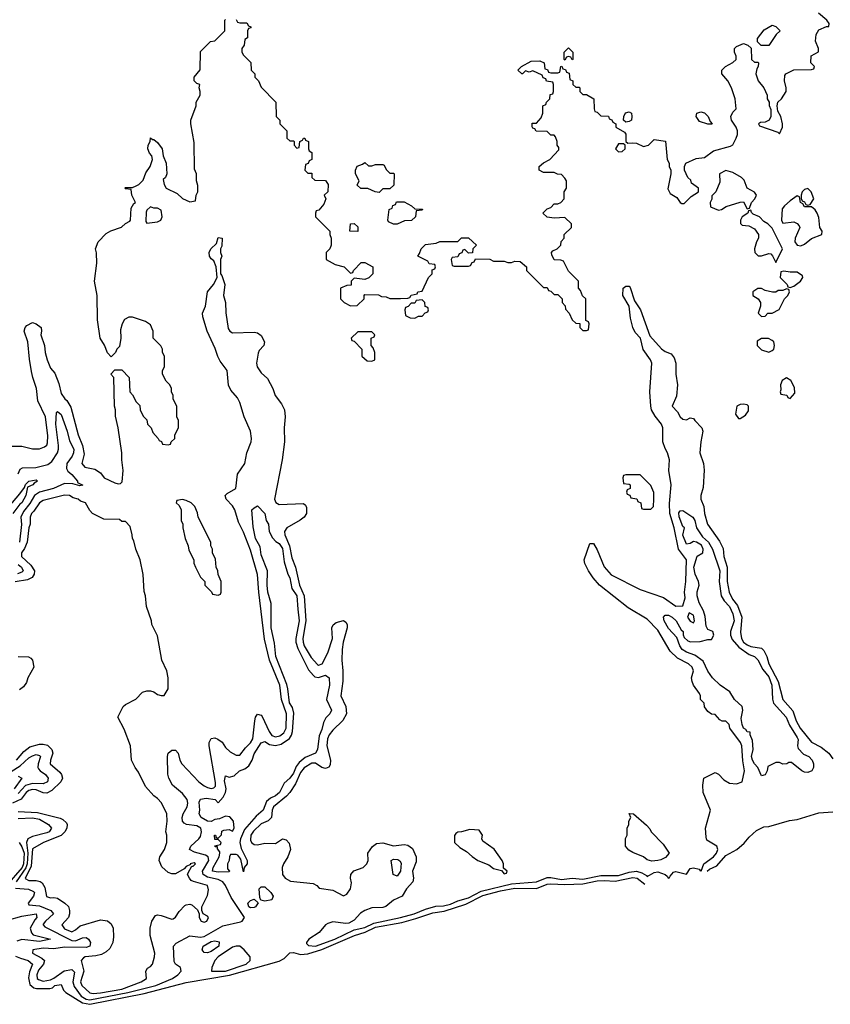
# Model space of a CAD drawing. Header units: inches. Extents: x 2601682 to 2755810, y 449311 to 584050.
# Tile 104 of 256: x 2661758 to 2666295, y 452665 to 458172. Entities that reach past the tile are written whole.
import ezdxf

# ---------------------------------------------------------------- set-up
doc = ezdxf.new("R2010")
doc.units = ezdxf.units.IN
doc.header["$MEASUREMENT"] = 0
doc.layers.add('C6465', color=7, linetype='Continuous')

msp = doc.modelspace()

# ---------------------------------------------------------------- linework, layer by layer
at = {"layer": 'C6465', "color": 2}
for points, elevation in [([(2662970, 458174), (2662978, 458158), (2662990, 458154), (2663030, 458154), (2663038, 458138), (2663052.7, 458132.7), (2663052.7, 458127.3), (2663038, 458122), (2663034, 458110), (2663034, 458070), (2663018, 458062), (2663014, 458030), (2663002, 458010), (2663002, 457990), (2663010, 457974), (2663052.7, 457932.7), (2663054, 457890), (2663074, 457870), (2663074, 457850), (2663094, 457830), (2663110, 457794), (2663191.6, 457711.6), (2663194, 457630), (2663214, 457610), (2663214, 457590), (2663254, 457550), (2663254, 457510), (2663270, 457494), (2663290, 457494), (2663294, 457490), (2663294, 457470), (2663310, 457454), (2663322, 457458), (2663326, 457490), (2663342, 457498), (2663346, 457510), (2663354, 457510), (2663358, 457498), (2663374, 457490), (2663374, 457450), (2663378, 457438), (2663394, 457430), (2663394, 457390), (2663378, 457382), (2663372.7, 457367.3), (2663358, 457362), (2663354, 457330), (2663370, 457314), (2663392.7, 457312.7), (2663394, 457290), (2663410, 457274), (2663470, 457272), (2663484.7, 457250), (2663482, 457210), (2663462, 457190), (2663472, 457170), (2663459.6, 457140.4), (2663432.7, 457107.3), (2663418, 457102), (2663414, 457090), (2663414, 457070), (2663494, 456990), (2663494, 456970), (2663502, 456950), (2663502, 456910), (2663494, 456890), (2663474, 456870), (2663474, 456830), (2663523.6, 456803.6), (2663574, 456790), (2663610, 456754), (2663622, 456758), (2663626, 456770), (2663670, 456814), (2663690, 456814), (2663734, 456790), (2663734, 456750), (2663712.7, 456727.3), (2663690, 456718), (2663630, 456726), (2663614, 456710), (2663612.7, 456687.3), (2663590, 456686), (2663554, 456670), (2663554, 456610), (2663574, 456590), (2663610, 456572), (2663647.3, 456572.7), (2663686, 456610), (2663686, 456630), (2663690, 456634), (2663767.3, 456632.7), (2663783.6, 456623.6), (2663810, 456622), (2663830, 456612), (2663890, 456612), (2663930, 456614), (2663942, 456618), (2663950, 456632), (2663982, 456638), (2663986, 456650), (2664010, 456654), (2664046, 456730), (2664066, 456750), (2664067.3, 456772.7), (2664082, 456778), (2664086, 456790), (2664082, 456802), (2664050, 456806), (2664042, 456822), (2663986, 456850), (2663996.4, 456863.6), (2664006, 456890), (2664030, 456914), (2664090, 456922), (2664110, 456932), (2664210, 456932), (2664230, 456952), (2664270, 456952), (2664314, 456910), (2664294, 456890), (2664292.7, 456867.3), (2664270, 456866), (2664250, 456886), (2664238, 456882), (2664232.7, 456867.3), (2664218, 456862), (2664210, 456846), (2664178, 456842), (2664174, 456830), (2664178, 456798), (2664190, 456794), (2664270, 456794), (2664282, 456798), (2664290, 456814), (2664302, 456818), (2664310, 456834), (2664390, 456832), (2664410, 456822), (2664470, 456822), (2664490, 456814), (2664510, 456814), (2664530, 456822), (2664559.6, 456819.6), (2664594, 456790), (2664594, 456770), (2664690, 456674), (2664710, 456674), (2664718, 456658), (2664730, 456654), (2664750, 456634), (2664770, 456634), (2664794, 456610), (2664794, 456590), (2664811.6, 456571.6), (2664812.7, 456552.7), (2664834, 456530), (2664850, 456494), (2664870, 456474), (2664892.7, 456472.7), (2664894, 456450), (2664910, 456434), (2664930, 456434), (2664942, 456438), (2664946, 456470), (2664942, 456482), (2664926, 456490), (2664926, 456610), (2664907.3, 456627.3), (2664896.4, 456656.4), (2664886, 456670), (2664886, 456710), (2664830, 456766), (2664802, 456822), (2664787.3, 456827.3), (2664750, 456828), (2664736.4, 456856.4), (2664735.3, 456870), (2664741.2, 456878.8), (2664766, 456890), (2664786, 456910), (2664788.4, 456931.6), (2664806, 456950), (2664806, 456970), (2664846, 457010), (2664846, 457030), (2664810, 457066), (2664750, 457062), (2664710, 457068), (2664686, 457090), (2664710, 457114), (2664730, 457122), (2664750, 457142), (2664770, 457142), (2664786, 457150), (2664806, 457170), (2664806, 457210), (2664818, 457230), (2664818, 457270), (2664810, 457286), (2664790, 457306), (2664768.4, 457308.4), (2664750, 457318), (2664690, 457318), (2664666, 457330), (2664666, 457350), (2664690, 457372), (2664726, 457390), (2664776.4, 457443.6), (2664776.4, 457456.4), (2664766, 457470), (2664766, 457490), (2664756.4, 457516.4), (2664750, 457526), (2664730, 457526), (2664710, 457546), (2664648.4, 457548.4), (2664642, 457562), (2664630, 457566), (2664627.3, 457572.7), (2664627.3, 457592.7), (2664650, 457594), (2664676.4, 457623.6), (2664686, 457650), (2664686, 457690), (2664702, 457698), (2664706, 457710), (2664726, 457730), (2664727.3, 457752.7), (2664742, 457758), (2664746, 457770), (2664746, 457810), (2664742, 457822), (2664707.3, 457827.3), (2664702, 457842), (2664687.3, 457847.3), (2664682, 457862), (2664630, 457886), (2664610, 457878), (2664590, 457886), (2664571.6, 457868.4), (2664568.4, 457868.4), (2664546, 457890), (2664566, 457910), (2664620.4, 457939.6), (2664670, 457942), (2664694, 457930), (2664698, 457898), (2664712.7, 457892.7), (2664718, 457878), (2664730, 457874), (2664770, 457874), (2664782, 457878), (2664786, 457910), (2664792.7, 457912.7), (2664798, 457898), (2664812.7, 457892.7), (2664818, 457878), (2664832.7, 457872.7), (2664838, 457838), (2664854, 457830), (2664854, 457810), (2664870, 457794), (2664890, 457794), (2664894, 457790), (2664894, 457770), (2664910, 457754), (2664930, 457754), (2664972, 457730), (2664972.7, 457672.7), (2664978, 457658), (2664990, 457654), (2665010, 457634), (2665052.7, 457632.7), (2665058, 457618), (2665072.7, 457612.7), (2665078, 457598), (2665094, 457590), (2665094, 457570), (2665143.6, 457543.6), (2665150.8, 457530.8), (2665151.3, 457491.3), (2665161, 457481), (2665190, 457484), (2665210, 457480.7), (2665250, 457462.8), (2665278, 457470), (2665310, 457502), (2665372.7, 457492.7), (2665382, 457390), (2665394, 457370), (2665394, 457350), (2665402, 457330), (2665402, 457310), (2665385.4, 457225.4), (2665399.6, 457199.6), (2665436.9, 457176.9), (2665454, 457150), (2665463.6, 457143.6), (2665476.4, 457143.6), (2665516.4, 457183.6), (2665558, 457210), (2665558, 457230), (2665518, 457258), (2665513.6, 457273.6), (2665498, 457290), (2665478, 457330), (2665478, 457350), (2665486, 457370), (2665544.5, 457395.5), (2665590, 457401), (2665642, 457438), (2665736, 457464), (2665750, 457471.3), (2665769, 457510), (2665775.3, 457530), (2665775.3, 457550), (2665768.7, 457570), (2665742, 457610), (2665738, 457630), (2665750, 457654), (2665767.3, 457672.7), (2665762, 457730), (2665742, 457790), (2665722, 457830), (2665688.7, 457870), (2665688.7, 457890), (2665708, 457910), (2665750, 457932), (2665768, 457950), (2665767.3, 457967.3), (2665758, 457990), (2665758, 458010), (2665770, 458022), (2665810, 458038), (2665834, 458030), (2665852, 458012), (2665854, 457950), (2665870, 457934), (2665890, 457934), (2665894, 457930), (2665892, 457910), (2665883.6, 457896.4), (2665878, 457870), (2665891.3, 457830), (2665922, 457790), (2665942, 457750), (2665942, 457730), (2665952, 457710), (2665952.7, 457692.7), (2665962, 457670), (2665962, 457630), (2665952, 457610), (2665930, 457598), (2665903.6, 457596.4), (2665894, 457590), (2665898, 457578), (2666002, 457542), (2666010, 457534), (2666028, 457570), (2666028, 457590), (2666018, 457630), (2666000.4, 457660.4), (2665998, 457690), (2666002, 457710), (2666022, 457730), (2666048.7, 457770), (2666048.7, 457790), (2666038, 457830), (2666040.4, 457859.6), (2666046, 457870), (2666090, 457891.3), (2666190, 457894), (2666202, 457898), (2666206, 457910), (2666186, 457930), (2666188, 457970), (2666228, 457992), (2666228.7, 458010), (2666212.7, 458052.7), (2666215.1, 458090), (2666230, 458114.8), (2666274, 458134), (2666286, 458134), (2666288, 458150), (2666275.3, 458170), (2666229.3, 458209.3)], 10), ([(2661690, 455786), (2661770, 455786), (2661830, 455771.3), (2661870, 455771.3), (2661898, 455782), (2661910, 455792), (2661914.8, 455805.2), (2661916.2, 455843.8), (2661902.7, 455950), (2661860.5, 456040.5), (2661853, 456110), (2661831.1, 456171.1), (2661824.2, 456204.2), (2661812.7, 456272.7), (2661804.5, 456370), (2661784, 456430), (2661788.7, 456450), (2661798, 456462), (2661830, 456478), (2661850, 456471.3), (2661878, 456450), (2661881, 456430), (2661877.3, 456410), (2661897.3, 456350), (2661900.7, 456310), (2661911.3, 456270), (2661930, 456222), (2661954.4, 456194.4), (2661976.8, 456136.8), (2661990, 456082), (2662010.9, 456050.9), (2662022.8, 456042.8), (2662044, 456004), (2662085.5, 455850), (2662110.7, 455790), (2662118.8, 455741.2), (2662106, 455690), (2662122, 455670), (2662178, 455658), (2662210, 455638), (2662231.3, 455610), (2662290, 455580.7), (2662310, 455576), (2662322, 455578), (2662332.7, 455587.3), (2662337.2, 455650), (2662329.5, 455709.5), (2662329.4, 455750), (2662309.2, 455890), (2662294.6, 455954.6), (2662295.3, 455990), (2662289.1, 456010.9), (2662286, 456170), (2662268.7, 456190), (2662290, 456214), (2662330, 456214), (2662371.6, 456171.6), (2662374, 456090), (2662390, 456074), (2662410, 456034), (2662430, 456014), (2662432, 455990), (2662450, 455954), (2662470, 455934), (2662474, 455910), (2662494, 455890), (2662503.6, 455863.6), (2662534, 455830), (2662538, 455818), (2662552, 455812), (2662558, 455798), (2662590, 455794), (2662602, 455798), (2662606, 455810), (2662626, 455830), (2662626, 455850), (2662648, 455890), (2662648, 455930), (2662638, 455950), (2662638, 456010), (2662618, 456050), (2662618, 456070), (2662608, 456090), (2662608, 456110), (2662598, 456130), (2662578, 456150), (2662558, 456190), (2662558, 456210), (2662568, 456230), (2662568, 456290), (2662558, 456310), (2662558, 456330), (2662548.4, 456348.4), (2662506, 456390), (2662506, 456430), (2662490, 456466), (2662463.1, 456483.1), (2662390, 456508.7), (2662370, 456508.7), (2662345.4, 456494.6), (2662331.3, 456470), (2662322, 456438), (2662324.7, 456390), (2662316, 456344), (2662302, 456330), (2662294, 456310), (2662270, 456286), (2662250, 456308), (2662232.3, 456352.3), (2662209.2, 456390), (2662192.9, 456492.9), (2662192.3, 456630), (2662177.2, 456710), (2662189.2, 456810), (2662188.9, 456868.9), (2662182, 456890), (2662198, 456930), (2662243.1, 456976.9), (2662268.9, 456991.1), (2662328.9, 457011.1), (2662350, 457032), (2662375.3, 457044.7), (2662378, 457050), (2662383.1, 457116.9), (2662396.4, 457143.6), (2662406, 457150), (2662386, 457190), (2662382, 457222), (2662350, 457226), (2662346, 457230), (2662350, 457234), (2662390, 457234), (2662410, 457242), (2662426, 457250), (2662450, 457274), (2662464.7, 457315.3), (2662489.1, 457350.9), (2662502, 457390), (2662498, 457410), (2662484.7, 457424.7), (2662475.3, 457450), (2662478, 457470), (2662488, 457490), (2662490, 457512), (2662502, 457502), (2662510, 457502), (2662530, 457484.7), (2662556, 457450), (2662562, 457410), (2662578, 457370), (2662582, 457310), (2662574, 457290), (2662562, 457278), (2662566, 457250), (2662578, 457230), (2662639.3, 457199.3), (2662670, 457172), (2662690, 457162), (2662710, 457154), (2662742, 457158), (2662746, 457190), (2662755.3, 457210), (2662754.6, 457245.4), (2662748, 457270), (2662748, 457310), (2662736.4, 457336.4), (2662734.6, 457485.4), (2662715.3, 457590), (2662715.3, 457610), (2662746, 457690), (2662746, 457710), (2662768, 457750), (2662768.7, 457770), (2662762, 457790), (2662766, 457810), (2662750, 457815.3), (2662735.3, 457830), (2662735.3, 457850), (2662768.4, 457891.6), (2662770, 457994), (2662826, 458050), (2662850, 458054), (2662906, 458110), (2662906, 458170), (2662910, 458174)], 10), ([(2661734.2, 453314.2), (2661808.1, 453308.1), (2661836.2, 453296.2), (2661840.3, 453290), (2661836, 453270), (2661806, 453230), (2661810, 453221), (2661870, 453215.5), (2661933.4, 453190), (2661947.3, 453170), (2661902.4, 453130), (2661890, 453112.3), (2661889, 453109), (2661898.3, 453098.3), (2662050, 453022.4), (2662070, 453020.4), (2662110, 453037), (2662130, 453037.6), (2662144, 453030), (2662155.5, 453010), (2662150.7, 452990), (2662130, 452983), (2662010, 452984.5), (2661950, 452975.4), (2661890, 452978.2), (2661831, 452970), (2661830.5, 452950), (2661883, 452923), (2661896.4, 452910), (2661892, 452890), (2661864.4, 452855.6), (2661853.8, 452830), (2661856.1, 452810), (2661862.7, 452802.7), (2661890, 452794.5), (2661930, 452800.9), (2661950, 452810.2), (2662007.8, 452852.2), (2662050, 452860.3), (2662065.1, 452845.1), (2662056.5, 452790), (2662063.7, 452763.7), (2662102.8, 452710), (2662130, 452692.8), (2662150, 452689), (2662363.7, 452730), (2662520.7, 452770), (2662612.7, 452810), (2662644, 452830), (2662662, 452850), (2662658, 452870), (2662630, 452889), (2662623.6, 452903.6), (2662619.3, 452990), (2662634, 453006), (2662710, 453048.4), (2662770, 453040.7), (2662790, 453044.5), (2662896.1, 453103.9), (2662994.5, 453125.5), (2663002.9, 453130), (2663017, 453150), (2662941.3, 453261.3), (2662909.7, 453330), (2662895.4, 453350), (2662870, 453362.8), (2662810, 453376.8), (2662785.4, 453390), (2662780.9, 453410), (2662817.8, 453470), (2662813.7, 453490), (2662799, 453499), (2662736.4, 453516.4), (2662709.2, 453530), (2662716, 453550), (2662760.7, 453590), (2662770, 453604), (2662776, 453630), (2662772.3, 453650), (2662750, 453663.5), (2662691.1, 453671.1), (2662678, 453678), (2662669.6, 453689.6), (2662667.3, 453710), (2662673.3, 453730), (2662696.3, 453770), (2662699.7, 453790), (2662695.4, 453810), (2662670, 453844.5), (2662612.7, 453890), (2662592.3, 453930), (2662587.2, 453952.8), (2662586, 454050), (2662589.4, 454070), (2662610, 454086.8), (2662630, 454086), (2662646, 454070), (2662654.8, 454030), (2662666, 454010), (2662761.3, 453910), (2662790, 453886), (2662810, 453877), (2662830, 453872.4), (2662845.1, 453874.9), (2662854.6, 453885.4), (2662855.1, 453904.9), (2662818.7, 454110), (2662819.5, 454130), (2662830, 454151.3), (2662850, 454156), (2662867.5, 454147.5), (2662890.7, 454130.7), (2662910, 454102), (2662936.9, 454076.9), (2662970, 454058), (2662990, 454058), (2663021.5, 454098.6), (2663050, 454126.4), (2663064, 454150), (2663074.7, 454250), (2663078.7, 454270), (2663090, 454287.7), (2663110, 454281.6), (2663115.2, 454275.2), (2663155.2, 454190), (2663170, 454168.9), (2663190, 454160.8), (2663213.4, 454166.6), (2663236.4, 454183.6), (2663250.6, 454210), (2663252.2, 454290), (2663224.4, 454370), (2663213.3, 454450), (2663155.5, 454590), (2663127.6, 454707.6), (2663097.2, 454970), (2663090, 455069), (2663050, 455205.2), (2663010, 455306), (2662982, 455362), (2662962, 455430), (2662950, 455452.7), (2662914, 455490), (2662908.7, 455510), (2662919, 455521), (2662968.7, 455550), (2662977.2, 455630), (2663017.6, 455690), (2663029.7, 455750), (2663053.1, 455810), (2663055.3, 455830), (2663050.7, 455870.7), (2663015.4, 455950), (2662990.7, 456030.7), (2662976.9, 456056.9), (2662940.3, 456100.3), (2662927.5, 456127.5), (2662919.1, 456210), (2662881.2, 456261.2), (2662867.6, 456287.6), (2662852.2, 456332.2), (2662807.8, 456430), (2662782.7, 456510), (2662781.2, 456530), (2662798, 456570), (2662809.5, 456650), (2662842.7, 456690), (2662864, 456730), (2662858, 456790), (2662844, 456824), (2662830, 456835.3), (2662821.2, 456850), (2662819, 456870), (2662829, 456890), (2662859, 456921), (2662870, 456954), (2662890.7, 456950), (2662890, 456906), (2662882, 456890), (2662882, 456870), (2662890.5, 456850), (2662882, 456830), (2662882, 456750), (2662890, 456742), (2662906.4, 456690), (2662898.4, 456630), (2662910.3, 456590), (2662912.4, 456532.4), (2662924.7, 456444.7), (2662934.8, 456430), (2662950, 456420.5), (2663070, 456424), (2663090, 456420.7), (2663110, 456406), (2663127.7, 456370), (2663124, 456350), (2663098.5, 456321.5), (2663092.5, 456307.5), (2663083.1, 456250), (2663086.7, 456230), (2663110, 456196.3), (2663145.3, 456165.3), (2663174.8, 456110), (2663187.7, 456070), (2663222.8, 456022.8), (2663239.5, 455990), (2663244.6, 455950), (2663238.7, 455890), (2663241.1, 455810), (2663226.5, 455710), (2663184.7, 455490), (2663191.7, 455471.7), (2663210, 455460.3), (2663346.8, 455466.8), (2663357.3, 455457.3), (2663363.5, 455443.5), (2663363.8, 455410), (2663350.5, 455390), (2663327.9, 455372.1), (2663252.7, 455330), (2663240.3, 455310), (2663241.5, 455290), (2663268.4, 455230), (2663282, 455162), (2663302.6, 455110), (2663323.8, 455010), (2663350.2, 454950), (2663360.2, 454810), (2663342.7, 454710), (2663344.1, 454690), (2663350.2, 454670), (2663390, 454605.3), (2663425.6, 454565.6), (2663430, 454562.6), (2663451.4, 454568.6), (2663482.7, 454630), (2663508.4, 454710), (2663505.1, 454770), (2663513.6, 454786.4), (2663530, 454800.7), (2663570, 454811.3), (2663582.8, 454802.8), (2663590.8, 454790), (2663590.6, 454770), (2663568.8, 454691.2), (2663563.1, 454650), (2663560.3, 454590), (2663566.7, 454530), (2663566.9, 454473.1), (2663556.3, 454390), (2663584.4, 454330), (2663587, 454290), (2663567.7, 454252.3), (2663510, 454198), (2663490, 454172), (2663481.7, 454150), (2663476.5, 454110), (2663497.6, 454030), (2663495.6, 454004.4), (2663488.3, 453991.7), (2663470, 453982.9), (2663450, 453989.6), (2663413.6, 454013.6), (2663393.2, 454013.2), (2663350, 453986.6), (2663330, 453962), (2663302.3, 453897.7), (2663270.2, 453849.8), (2663251.6, 453828.4), (2663179.6, 453770), (2663171.8, 453750), (2663167.7, 453710), (2663148.7, 453691.3), (2663110, 453673.6), (2663066.5, 453633.5), (2663051.4, 453610), (2663050, 453582.8), (2663055.8, 453570), (2663070, 453558.9), (2663090, 453557.4), (2663130, 453567), (2663190, 453564.9), (2663230, 453590.7), (2663250, 453584), (2663266.4, 453566.4), (2663274.4, 453530), (2663259.6, 453490), (2663234.4, 453450), (2663228.2, 453430), (2663228.9, 453390), (2663244.4, 453370), (2663273, 453353), (2663401.1, 453341.1), (2663421, 453330), (2663434, 453314), (2663510, 453303), (2663570, 453270.7), (2663590, 453280.7), (2663609.7, 453310.3), (2663615.8, 453344.2), (2663609.7, 453370), (2663611.5, 453390), (2663628.6, 453411.4), (2663681.2, 453430), (2663701.2, 453450), (2663708.7, 453470), (2663706, 453510), (2663732.5, 453547.5), (2663755.5, 453564.5), (2663790, 453568.2), (2663850.4, 453550.4), (2663910, 453558), (2663930, 453555.8), (2663956.5, 453536.5), (2663978, 453490), (2663977.8, 453462.2), (2663957, 453410), (2663962, 453370), (2663958.8, 453350), (2663924, 453310), (2663898.8, 453270), (2663850, 453247.3), (2663807.7, 453212.2), (2663790, 453206.9), (2663730, 453204.7), (2663690.7, 453190), (2663665.8, 453174.2), (2663630, 453135.1), (2663600.5, 453119.5), (2663582.7, 453117.2), (2663510, 453126.2), (2663482.7, 453117.3), (2663470, 453109.6), (2663434, 453066), (2663376.3, 453030), (2663362.8, 453010), (2663364, 453004), (2663374, 452994), (2663413.2, 452990), (2663522.4, 453030), (2663630, 453081.8), (2663690, 453095), (2663740.5, 453119.5), (2663890, 453149.5), (2663966.6, 453170), (2664030, 453196.5), (2664086.4, 453213.6), (2664130, 453215.2), (2664170, 453225.5), (2664210, 453243.5), (2664270, 453259.4), (2664341.8, 453298.2), (2664510, 453337.9), (2664650, 453350.3), (2664710, 453374), (2664730, 453374.9), (2664790, 453363), (2664850, 453370.3), (2664910, 453364.3), (2665010, 453385), (2665110, 453386), (2665170, 453403.2), (2665210, 453409.2), (2665240.9, 453400.9), (2665265.8, 453385.8), (2665270, 453378.8), (2665310, 453402), (2665330, 453406), (2665370.5, 453390.5), (2665382.4, 453382.4), (2665388.9, 453368.9)], 6), ([(2665571.6, 453410), (2665587.8, 453450), (2665640.9, 453490), (2665658, 453510), (2665665.2, 453530), (2665659, 453550), (2665603.7, 453583.7), (2665599.3, 453599.3), (2665597, 453650), (2665624, 453750), (2665584, 453850), (2665582, 453890), (2665588, 453930), (2665650, 453962), (2665670, 453952), (2665699.6, 453919.6), (2665730, 453901), (2665770, 453898.8), (2665802, 453910), (2665815.6, 453970), (2665806, 454026), (2665800.7, 454110), (2665791.6, 454130), (2665733.2, 454210), (2665728, 454230), (2665710, 454248), (2665690, 454248.7), (2665676.4, 454256.4), (2665650, 454286), (2665630, 454288), (2665610, 454302), (2665590, 454328), (2665588.7, 454350), (2665568.7, 454370), (2665568.7, 454390), (2665563.1, 454403.1), (2665528.7, 454450), (2665522, 454470), (2665519, 454490), (2665529.2, 454530), (2665522.7, 454550), (2665501.2, 454570), (2665440.6, 454600.6), (2665399.3, 454639.3), (2665330, 454758), (2665270, 454819.6), (2665163, 454883), (2665002.9, 455010), (2664967.3, 455050), (2664942, 455090), (2664921.2, 455130), (2664917.2, 455150), (2664950, 455242), (2664970, 455242), (2664990, 455206), (2665030, 455110.8), (2665067.7, 455067.8), (2665230, 454984.9), (2665360.5, 454940.5), (2665430, 454891.3), (2665470, 454894), (2665482, 454938), (2665479.3, 454970), (2665487.3, 455030), (2665490.9, 455150), (2665444.8, 455210), (2665420.8, 455330), (2665397.1, 455410), (2665394.6, 455465.4), (2665404.4, 455570), (2665391.1, 455650), (2665395.1, 455710), (2665384.5, 455750), (2665370, 455774), (2665357.6, 455810), (2665358, 455890), (2665349.4, 455910), (2665314, 455954), (2665294.7, 455990), (2665289.6, 456010), (2665284.2, 456090), (2665296.2, 456250), (2665289.5, 456270), (2665247.4, 456327.4), (2665232, 456390), (2665203.3, 456423.3), (2665189.7, 456450), (2665177.5, 456502.5), (2665169.6, 456569.6), (2665133.2, 456630), (2665135.3, 456670), (2665150, 456681), (2665170, 456682), (2665174.4, 456674.4), (2665199.8, 456599.8), (2665232, 456550), (2665284.4, 456404.4), (2665350, 456330.4), (2665370, 456315.8), (2665403.9, 456303.9), (2665421.5, 456281.5), (2665430.2, 456250.2), (2665431.2, 456190), (2665439.5, 456130), (2665434.6, 456065.4), (2665410.8, 456010), (2665439.5, 455979.5), (2665454.8, 455950), (2665470, 455937.3), (2665490, 455934.8), (2665510, 455944.7), (2665530, 455942), (2665536, 455930), (2665575.5, 455890), (2665581.6, 455870), (2665570.4, 455810), (2665565.5, 455750), (2665585.5, 455690), (2665588.1, 455651.9), (2665583.9, 455556.1), (2665570.5, 455510), (2665570.6, 455490), (2665586.7, 455450), (2665590.4, 455410), (2665607.2, 455350), (2665675.6, 455255.6), (2665695, 455215), (2665699.7, 455170), (2665716.9, 455110), (2665718.2, 455030), (2665729.2, 454970), (2665748, 454930), (2665774.9, 454894.9), (2665799.7, 454830), (2665793, 454747), (2665797.3, 454710), (2665809.1, 454690), (2665830, 454675.3), (2665850, 454666.9), (2665910, 454656.5), (2665923.7, 454643.7), (2665940.2, 454610), (2665950.3, 454570), (2666003.5, 454470), (2666028.9, 454370), (2666086.1, 454306.1), (2666103.2, 454250), (2666126.5, 454210), (2666190, 454130.7), (2666243.8, 454103.8), (2666286, 454070), (2666310, 454038)], 6), ([(2661750, 455631), (2661761.8, 455658.2), (2661773.9, 455666.1), (2661847.8, 455667.8), (2661916.3, 455683.7), (2661938.5, 455701.5), (2661969.8, 455750), (2661975.6, 455770), (2661974.8, 455790), (2661960.5, 455910), (2661964.8, 455975.2), (2661970, 455981), (2661990, 455962.8), (2662024.6, 455870), (2662036.9, 455816.9), (2662060.8, 455770), (2662060.2, 455750), (2662051.4, 455730), (2662023.1, 455690), (2662021.1, 455661.1), (2662027, 455647), (2662050, 455628), (2662082.8, 455590), (2662082.8, 455582.8), (2662112, 455568), (2662095.3, 455564.7), (2662056.2, 455576.2), (2662010, 455577.4), (2661947.7, 455550), (2661870, 455528.7), (2661840.8, 455510), (2661814.8, 455465.2), (2661779.2, 455420.8), (2661765.4, 455390), (2661768.2, 455348.2), (2661758.2, 455250)], 6), ([(2661666.6, 455410), (2661759.4, 455520.6), (2661785.1, 455554.9), (2661790, 455571.3), (2661808.7, 455590), (2661850, 455598), (2661858, 455590), (2661839.6, 455580.4), (2661831.3, 455570), (2661802.8, 455557.2), (2661791.8, 455510), (2661781.6, 455490), (2661770.3, 455470), (2661758.7, 455461.3), (2661720.7, 455410)], 2), ([(2661750, 453742.8), (2661857.6, 453737.6), (2661985.8, 453705.8), (2661999.3, 453699.3), (2662019.9, 453679.9), (2662024, 453670), (2662022, 453650), (2662010.6, 453630), (2661990.3, 453609.7), (2661890.7, 453570), (2661830, 453533.6), (2661821.9, 453438.1), (2661789.1, 453369.1), (2661810, 453356.4), (2661850, 453357.6), (2661872.3, 453352.3), (2661883.9, 453343.9), (2661898.7, 453318.7), (2661908.2, 453268.2), (2661930, 453260.7), (2661950, 453262.8), (2661970, 453258), (2662011.1, 453231.1), (2662030.9, 453210.9), (2662038, 453190), (2662038, 453170), (2662031.3, 453150), (2661994.8, 453110), (2662010, 453087), (2662050, 453070.6), (2662070, 453080.5), (2662097, 453103), (2662210, 453138), (2662250, 453132), (2662270, 453114), (2662282, 453090), (2662282.8, 453042.8), (2662279.3, 453010), (2662262.9, 452977.1), (2662242, 452958), (2662215.8, 452944.2), (2662184.8, 452935.2), (2662124.7, 452930), (2662114.6, 452925.4), (2662102, 452910), (2662116.5, 452850), (2662098.7, 452790), (2662107, 452770), (2662150, 452728.9), (2662170, 452726), (2662210, 452729.4), (2662329.2, 452750), (2662438, 452790), (2662468.7, 452810), (2662465.2, 452850), (2662473.2, 452866.8), (2662490, 452876), (2662501.2, 452890), (2662513.2, 452930), (2662514, 452950), (2662489, 453050), (2662488, 453090), (2662498, 453130), (2662518, 453162), (2662530, 453164.7), (2662550, 453161), (2662610, 453141), (2662617.2, 453142.8), (2662630, 453152), (2662650, 453184.7), (2662683.1, 453216.9), (2662690, 453222), (2662710, 453224.7), (2662722, 453222), (2662752.7, 453192.7), (2662762, 453170), (2662762, 453150), (2662774, 453130), (2662790, 453124.7), (2662806, 453130), (2662815.3, 453150), (2662810, 453158), (2662786, 453170), (2662778, 453190), (2662778, 453210), (2662810, 453274), (2662814.6, 453305.4), (2662809, 453330), (2662731.7, 453351.7), (2662718, 453358), (2662708, 453370), (2662698, 453390), (2662700.4, 453399.6), (2662722, 453438), (2662730, 453438), (2662742, 453450), (2662735.5, 453455.5), (2662712, 453450), (2662714, 453446), (2662690, 453435.3), (2662678, 453422), (2662630, 453395.3), (2662610, 453395.3), (2662590, 453402), (2662554.6, 453434.6), (2662538, 453470), (2662542, 453490), (2662568.7, 453530), (2662582, 453570), (2662582, 453610), (2662575.3, 453630), (2662584, 453690), (2662581.2, 453730), (2662551.9, 453791.9), (2662530, 453815.3), (2662508.7, 453830), (2662463.2, 453883.2), (2662423.2, 453963.2), (2662404, 453990), (2662384, 454030), (2662379, 454110), (2662343.1, 454203.1), (2662308, 454270), (2662338, 454330), (2662350, 454342), (2662408.4, 454371.6), (2662446, 454410), (2662470, 454418), (2662490, 454418), (2662510, 454412), (2662530, 454398), (2662550, 454392), (2662567.3, 454392.7), (2662588.7, 454430), (2662589, 454490), (2662581.2, 454530), (2662554, 454590), (2662530, 454726), (2662498, 454790), (2662495.3, 454810), (2662468.7, 454890), (2662462, 454950), (2662454.6, 454974.6), (2662448.9, 455068.9), (2662433.2, 455150), (2662409, 455210), (2662397.2, 455257.2), (2662389, 455270), (2662388.7, 455290), (2662376.4, 455336.4), (2662350, 455366), (2662330, 455366), (2662316.4, 455376.4), (2662230, 455378), (2662166, 455410), (2662150, 455426), (2662126, 455470), (2662099, 455479), (2662086, 455490), (2662057.2, 455497.2), (2662038, 455510), (2662010, 455512), (2661890, 455482.7), (2661870, 455469), (2661837.7, 455422.3), (2661823.8, 455410), (2661816.3, 455390), (2661816.3, 455350), (2661808.9, 455330), (2661799.5, 455250), (2661785.1, 455214.9), (2661769.1, 455190), (2661767.6, 455170), (2661821.2, 455121.2), (2661840.5, 455090), (2661839.1, 455070), (2661827.4, 455052.6), (2661801.7, 455038.3), (2661732.8, 455027.2)], 10), ([(2661750, 455125.3), (2661768.4, 455110), (2661777.6, 455090), (2661770, 455082.4), (2661746.8, 455073.2)], 6), ([(2661750, 454610.8), (2661808.1, 454608.1), (2661821.4, 454601.4), (2661830.8, 454590), (2661837.1, 454550), (2661803.7, 454490), (2661795.8, 454464.2), (2661779.3, 454440.7), (2661757, 454423)], 10), ([(2661740.7, 454030), (2661780.8, 454079.2), (2661814.3, 454105.7), (2661870, 454120.4), (2661890, 454119.3), (2661913.8, 454113.8), (2661938, 454090), (2661944.4, 454070), (2661930.4, 454030), (2661928.4, 454010), (2661983.4, 453963.4), (2661992, 453950), (2661998, 453930), (2661987.7, 453910), (2661939.1, 453860.9), (2661910, 453845.1), (2661890, 453847.6), (2661850, 453863.5), (2661830, 453866), (2661810, 453861.5), (2661794.9, 453850), (2661767.5, 453812.5), (2661718, 453790)], 10), ([(2661710, 453967.8), (2661761.7, 453998.3), (2661810, 454042.8), (2661830, 454055.3), (2661850, 454061.1), (2661870, 454055.5), (2661874, 454050), (2661860.9, 454010), (2661859, 453990), (2661862.7, 453982.7), (2661872.7, 453970), (2661903, 453950), (2661917.1, 453930), (2661914.4, 453910), (2661890, 453897.4), (2661830, 453900.6), (2661790, 453888), (2661750, 453844.6)], 6), ([(2661750, 453940.5), (2661770.5, 453930.5), (2661727.3, 453870)], 2), ([(2665606.5, 453410), (2665619.1, 453420.9), (2665659.8, 453440.2), (2665710, 453497.8), (2665771.6, 453530), (2665813.5, 453566.5), (2665840.6, 453599.4), (2665882.3, 453637.7), (2665923.3, 453656.7), (2665950, 453658.4), (2666067.3, 453692.8), (2666110, 453698.5), (2666230, 453735.3), (2666310, 453740.8)], 2), ([(2661750, 453703.8), (2661830, 453708.4), (2661870, 453701.1), (2661920.3, 453670), (2661936.4, 453650), (2661923.8, 453630), (2661910, 453623.1), (2661830, 453603.5), (2661804.4, 453590), (2661796, 453570), (2661804.2, 453510), (2661800.8, 453450), (2661792.3, 453427.7), (2661737.8, 453350)], 6), ([(2661755, 453570), (2661770, 453545.3), (2661783, 453510), (2661779.8, 453450), (2661771.7, 453430), (2661684.9, 453330)], 2), ([(2665393.6, 453370), (2665398, 453382), (2665416.6, 453403.4), (2665430, 453408.2), (2665490, 453393.4), (2665510, 453424.9), (2665530, 453429), (2665560.9, 453420.9), (2665569.3, 453409.3)], 6), ([(2661734.4, 452934.4), (2661762.3, 452922.3), (2661806, 452910), (2661830.4, 452890), (2661813.1, 452846.9), (2661807.7, 452812.3), (2661815.2, 452775.2), (2661837.5, 452757.5), (2661852.3, 452752.3), (2661927.2, 452752.8), (2661942.7, 452757.3), (2661955.3, 452770), (2661990, 452774.8), (2662004, 452744), (2662016, 452730), (2662110, 452672.4), (2662150, 452664.8), (2662454.5, 452725.5), (2662690, 452786.2), (2662933.1, 452826.9), (2663210, 452905.2), (2663239, 452921), (2663270, 452952.2), (2663290, 452954.4), (2663330, 452943.2), (2663370, 452946.5), (2663450, 452970.9), (2663631.6, 453050), (2663692.3, 453067.7), (2663750, 453095.9), (2663896.9, 453123.1), (2663976.2, 453143.8), (2664070, 453175.8), (2664134.1, 453185.9), (2664255.3, 453224.7), (2664350, 453273.5), (2664450, 453300.1), (2664530, 453313.6), (2664650, 453312.9), (2664710, 453336), (2664730, 453338.9), (2664810, 453334.4), (2664910, 453337.7), (2664990, 453355.9), (2665030, 453357.7), (2665090, 453352.7), (2665190, 453374.2), (2665214, 453370), (2665257.6, 453337.6)], 2), ([(2661690, 453136), (2661770, 453157.6), (2661850.8, 453170), (2661854.4, 453150), (2661842.5, 453137.5), (2661817.3, 453090), (2661824, 453064), (2661833.7, 453053.7), (2661931, 453030), (2661870, 453016), (2661770, 453027), (2661742, 453018)], 2)]:
    msp.add_lwpolyline(points, dxfattribs=dict(at, elevation=elevation))
for points, elevation in [([(2665950, 458028), (2665908.4, 458028.4), (2665887.3, 458047.3), (2665887.3, 458067.3), (2665925.6, 458114.4), (2665970, 458142), (2665990, 458134), (2666014, 458110), (2665991.6, 458088.4)], 10), ([(2664850, 457948), (2664842, 457962), (2664830, 457966), (2664818, 457962), (2664810, 457946), (2664806, 457950), (2664806, 457990), (2664830, 458014), (2664854, 457990), (2664854, 457950)], 10), ([(2665150, 457598), (2665138, 457610), (2665139, 457630), (2665149.2, 457650.8), (2665170, 457656), (2665182, 457650), (2665184.7, 457630), (2665182, 457610), (2665170, 457602)], 10), ([(2665610, 457588), (2665563.2, 457603.2), (2665544, 457630), (2665548, 457650), (2665570, 457656), (2665590.5, 457650.5), (2665611.3, 457630), (2665622, 457602), (2665634, 457590), (2665630, 457588)], 10), ([(2665138, 457478), (2665110, 457478), (2665092, 457450), (2665110, 457432), (2665130, 457434), (2665146, 457450), (2665146, 457470)], 10), ([(2663710, 457354), (2663730, 457354), (2663750, 457362), (2663790, 457362), (2663798, 457358), (2663810, 457334), (2663830, 457314), (2663850, 457314), (2663854, 457310), (2663852.7, 457247.3), (2663830, 457226), (2663790, 457226), (2663770, 457206), (2663748.4, 457208.4), (2663707.3, 457227.3), (2663668.4, 457228.4), (2663647.3, 457247.3), (2663658, 457270), (2663638, 457310), (2663638, 457330), (2663647.3, 457352.7), (2663676.4, 457363.6), (2663690, 457374)], 10), ([(2665710, 457328), (2665674, 457310), (2665676.9, 457263.1), (2665654, 457210), (2665632.7, 457187.3), (2665631.6, 457168.4), (2665622, 457150), (2665624.7, 457124.7), (2665670, 457106.8), (2665686, 457110), (2665712.9, 457127.1), (2665790, 457152), (2665810, 457154), (2665830, 457114), (2665842, 457118), (2665854, 457150), (2665873.2, 457170), (2665882, 457190), (2665870, 457208), (2665829, 457229), (2665813.6, 457273.6), (2665798, 457290), (2665750, 457318)], 10), ([(2666170, 457228.7), (2666150, 457222), (2666138, 457210), (2666131.3, 457190), (2666132, 457172), (2666138, 457158), (2666150, 457154), (2666158, 457138), (2666170, 457134), (2666182, 457138), (2666202, 457170), (2666188.7, 457210)], 10), ([(2666110, 457186), (2666070, 457159), (2666038, 457130), (2666026.4, 457113.6), (2666022, 457050), (2666030, 457034), (2666090, 457042), (2666110, 457032), (2666119.8, 457019.8), (2666124.7, 457010), (2666098.8, 456950), (2666096, 456930), (2666110, 456911.3), (2666130, 456906.8), (2666150, 456916.3), (2666190, 456948.2), (2666248, 456970), (2666248.7, 456990), (2666237.2, 457010), (2666230, 457066), (2666222, 457090), (2666210, 457108), (2666190, 457126), (2666150, 457126), (2666142, 457142), (2666128, 457150), (2666122, 457182)], 10), ([(2662490, 457126), (2662470, 457106), (2662465.4, 457094.6), (2662463.6, 457043.6), (2662470, 457034), (2662530, 457041), (2662548, 457050), (2662555.3, 457070), (2662550, 457106), (2662530, 457118), (2662510, 457118)], 10), ([(2663850, 457028), (2663822, 457042), (2663818, 457050), (2663826, 457110), (2663842, 457118), (2663847.3, 457132.7), (2663862, 457138), (2663867.3, 457152.7), (2663910, 457154), (2663951.6, 457131.6), (2663970, 457114), (2664012.7, 457112.7), (2664010, 457106), (2663978, 457102), (2663974, 457070), (2663951.6, 457048.4), (2663912.7, 457047.3), (2663870, 457028)], 10), ([(2665850, 457106), (2665838, 457102), (2665834, 457090), (2665802, 457070), (2665792, 457050), (2665792.7, 457032.7), (2665802, 457022), (2665839.6, 457019.6), (2665870, 457002), (2665894, 456970), (2665894, 456950), (2665882, 456930), (2665871.3, 456890), (2665872, 456870), (2665891.6, 456851.6), (2665910, 456851.3), (2665950, 456864.7), (2665962, 456862), (2665971.6, 456851.6), (2665990, 456814), (2666028, 456890), (2665970, 457006), (2665946, 457030), (2665923.1, 457043.1), (2665898, 457070), (2665864, 457084), (2665854, 457094)], 10), ([(2663650, 456988), (2663606, 456990), (2663608.9, 457031.1), (2663630, 457032), (2663650, 457014)], 10), ([(2666034, 456766), (2666018, 456762), (2666014, 456730), (2666054, 456690), (2666058, 456678), (2666070, 456674), (2666090, 456682), (2666128.7, 456710), (2666142, 456730), (2666139, 456739), (2666110, 456759), (2666070, 456759)], 10), ([(2665910, 456668), (2665890, 456668), (2665862, 456650), (2665862, 456630), (2665891.3, 456611.3), (2665904.7, 456590), (2665904.7, 456570), (2665892, 456530), (2665910, 456512), (2665930, 456514), (2665946, 456530), (2665970, 456531.3), (2666008.4, 456551.6), (2666038, 456610), (2666058, 456630), (2666066, 456650), (2666062, 456662), (2666050, 456666), (2666030, 456658), (2666003.6, 456656.4), (2665990, 456648), (2665971.6, 456648.4), (2665930, 456658)], 10), ([(2664010, 456606), (2663978, 456602), (2663970, 456586), (2663950, 456586), (2663932.7, 456567.3), (2663918, 456562), (2663914, 456550), (2663918, 456518), (2663943.6, 456503.6), (2663970, 456502), (2663990, 456514), (2664010, 456514), (2664027.3, 456532.7), (2664042, 456538), (2664046, 456550), (2664042, 456562), (2664027.3, 456567.3), (2664026, 456590)], 10), ([(2663730, 456426), (2663650, 456426), (2663614, 456390), (2663618, 456378), (2663630, 456374), (2663674, 456330), (2663674, 456290), (2663703.6, 456263.6), (2663730, 456262), (2663746, 456270), (2663746, 456310), (2663736.4, 456336.4), (2663726, 456350), (2663726, 456390), (2663742, 456398), (2663746, 456410)], 10), ([(2665910, 456388.7), (2665886.4, 456373.6), (2665884.7, 456350), (2665910, 456324.7), (2665950, 456312), (2665970, 456322), (2665978, 456330), (2665982, 456350), (2665978, 456370), (2665970, 456378), (2665948.4, 456388.4)], 10), ([(2666050, 456168), (2666026, 456154), (2666016, 456130), (2666018, 456102), (2666014, 456090), (2666018, 456078), (2666051.6, 456071.6), (2666058, 456058), (2666070, 456054), (2666096.4, 456083.6), (2666094.6, 456114.6), (2666074.6, 456154.6)], 10), ([(2665810, 456022), (2665790, 456019), (2665772, 456010), (2665764.7, 455964.7), (2665782, 455942), (2665790, 455942), (2665820.4, 455959.6), (2665836.4, 455983.6), (2665838, 456010), (2665830, 456018)], 10), ([(2665230, 455626), (2665150, 455626), (2665138, 455622), (2665134, 455610), (2665138, 455578), (2665170, 455574), (2665174, 455570), (2665174, 455550), (2665158, 455542), (2665154, 455530), (2665158, 455518), (2665172.7, 455512.7), (2665178, 455498), (2665212, 455492), (2665218, 455478), (2665234, 455470), (2665238, 455438), (2665250, 455434), (2665290, 455434), (2665306, 455450), (2665308, 455490), (2665307.3, 455527.3), (2665290, 455566)], 10), ([(2662670, 455488), (2662638, 455482), (2662634, 455470), (2662650, 455454), (2662662, 455430), (2662662, 455370), (2662672, 455350), (2662672, 455330), (2662684.7, 455270), (2662702, 455230), (2662705.4, 455205.4), (2662732, 455150), (2662732.7, 455132.7), (2662742, 455110), (2662770, 455054), (2662794, 455030), (2662794, 455010), (2662832.7, 454972.7), (2662838, 454958), (2662870, 454954), (2662882, 454958), (2662886, 454970), (2662886, 455030), (2662868.4, 455068.4), (2662868, 455090), (2662858, 455110), (2662854.6, 455154.6), (2662838, 455190), (2662838, 455210), (2662828, 455230), (2662828, 455250), (2662758, 455390), (2662754, 455414), (2662738, 455450), (2662718, 455470), (2662690, 455482)], 10), ([(2663430, 454493.4), (2663470, 454506), (2663490, 454491.3), (2663493, 454450), (2663476.3, 454370), (2663504, 454310), (2663494.8, 454290), (2663472.5, 454267.5), (2663459.1, 454240.9), (2663450, 454202), (2663434.4, 454165.6), (2663424.9, 454090), (2663414, 454070), (2663355.4, 454044.6), (2663322.6, 454017.4), (2663305.1, 453994.9), (2663290, 453957.2), (2663270.4, 453930), (2663238.5, 453901.5), (2663212.2, 453850), (2663190.4, 453830), (2663162, 453818), (2663140.5, 453799.5), (2663121.3, 453750), (2663082, 453718), (2663017.3, 453642.7), (2662994, 453590), (2662990.7, 453570), (2662996.9, 453536.9), (2663032, 453470), (2663032, 453450), (2663014, 453430), (2663010, 453406), (2662996.4, 453476.4), (2662979, 453499), (2662970, 453502), (2662938, 453502), (2662932, 453490), (2662931.3, 453470), (2662921, 453450), (2662922, 453422), (2662932, 453410), (2662930, 453406), (2662870, 453404.4), (2662837.2, 453410), (2662840.5, 453430), (2662875.3, 453490), (2662878, 453510), (2662878, 453518), (2662866, 453534), (2662866, 453546), (2662854, 453546), (2662848.4, 453551.6), (2662882, 453558), (2662886, 453570), (2662870, 453586), (2662850, 453586), (2662848.4, 453611.6), (2662854, 453610), (2662858, 453598), (2662870, 453594), (2662887.3, 453612.7), (2662890, 453634), (2662900.4, 453639.6), (2662930, 453642), (2662950, 453634), (2662958, 453650), (2662954, 453690), (2662933.6, 453713.6), (2662910, 453718), (2662876.9, 453703.1), (2662850, 453699), (2662830, 453688), (2662810, 453689.3), (2662774, 453710), (2662762, 453730), (2662766, 453750), (2662763.7, 453796.3), (2662770, 453811.3), (2662802.5, 453817.5), (2662852, 453810), (2662870, 453792), (2662896.3, 453823.7), (2662909.7, 453850), (2662914.5, 453870), (2662905.4, 453914.6), (2662910, 453942), (2662930, 453934.8), (2662958, 453942), (2662989.2, 453970), (2663018.6, 453981.4), (2663041, 453999), (2663059.5, 454030), (2663070, 454066), (2663110, 454126.8), (2663130, 454134), (2663157.2, 454117.2), (2663190, 454111.7), (2663220.8, 454119.2), (2663267.7, 454152.3), (2663279.6, 454170), (2663285.7, 454190), (2663292.3, 454292.3), (2663284.9, 454324.9), (2663268.2, 454351.8), (2663259.6, 454430), (2663253.1, 454453.1), (2663191.8, 454610), (2663184.7, 454684.7), (2663165.4, 454770), (2663166.3, 454906.3), (2663147.6, 454970), (2663143.6, 455010), (2663146, 455090), (2663110, 455178), (2663104.1, 455224.1), (2663078, 455270), (2663065.2, 455334.8), (2663058, 455430), (2663070, 455442), (2663090, 455452), (2663130.7, 455410), (2663138, 455370), (2663150.8, 455350), (2663154.8, 455310), (2663173.4, 455273.4), (2663192.7, 455252.7), (2663210, 455242.8), (2663230, 455214.8), (2663239.3, 455139.3), (2663259.1, 455070), (2663270.3, 455050), (2663282, 454990), (2663310.2, 454950), (2663314.1, 454874.1), (2663323.1, 454810), (2663303.1, 454710), (2663304.4, 454690), (2663315.8, 454655.8), (2663375.3, 454535.3), (2663403.1, 454503.1), (2663410, 454497.3)], 2), ([(2666170, 453961.2), (2666150, 453962.7), (2666135.3, 453970), (2666078, 454018), (2666063.6, 454016.4), (2666051.1, 454008.9), (2666030, 454008), (2666010, 454018), (2665990, 454018), (2665945.4, 453994.6), (2665942, 453970), (2665930, 453948), (2665910, 453942), (2665889.2, 453990), (2665870, 454009.2), (2665859.6, 454030), (2665854.5, 454050), (2665862.9, 454090), (2665859.5, 454139.5), (2665847.3, 454172.7), (2665847.3, 454187.3), (2665830, 454188.7), (2665822.7, 454202.7), (2665810, 454209.3), (2665802, 454230), (2665796, 454264), (2665806, 454310), (2665801.2, 454330), (2665759.3, 454370), (2665731.9, 454411.9), (2665679.3, 454450), (2665635.3, 454490), (2665610, 454529), (2665583.6, 454583.6), (2665536.9, 454616.9), (2665490, 454634), (2665465.6, 454650), (2665452.7, 454670), (2665436.5, 454716.5), (2665390, 454766.6), (2665364.5, 454810), (2665361.2, 454830), (2665370, 454841), (2665390, 454840.5), (2665410, 454830.4), (2665432.4, 454810), (2665459.8, 454759.8), (2665470.8, 454750), (2665471, 454731), (2665476.9, 454716.9), (2665498, 454698), (2665512.7, 454692.7), (2665566.3, 454693.7), (2665610, 454706), (2665630, 454704.7), (2665644, 454730), (2665638, 454750), (2665610, 454761.2), (2665600.1, 454780.1), (2665594.5, 454834.5), (2665585.6, 454865.6), (2665560.7, 454910), (2665549.7, 454950), (2665550, 454972), (2665561.2, 455010), (2665557.2, 455030), (2665538, 455070), (2665531.8, 455110), (2665549.5, 455170.5), (2665582, 455190), (2665584, 455210), (2665573.2, 455233.2), (2665546, 455250), (2665530, 455253.2), (2665510, 455242), (2665490, 455239), (2665470, 455288), (2665478, 455330), (2665470, 455338), (2665449.5, 455390.5), (2665447.2, 455412.8), (2665455.3, 455424.7), (2665470, 455426), (2665526, 455390), (2665536.3, 455370), (2665546, 455330), (2665579.8, 455279.8), (2665613.4, 455250), (2665636.3, 455210), (2665677, 455090), (2665673.4, 455030), (2665684.9, 454950), (2665701.1, 454921.1), (2665730.3, 454890), (2665750.3, 454849.7), (2665756, 454810), (2665735.5, 454750), (2665736.3, 454730), (2665746, 454706), (2665783.2, 454663.2), (2665840.9, 454620.9), (2665870.6, 454610), (2665890, 454590.6), (2665916.9, 454536.9), (2665950, 454495.5), (2665968, 454450), (2665971.6, 454371.6), (2665977.1, 454350), (2666047.3, 454270), (2666066, 454226), (2666110, 454157.3), (2666114.4, 454145.6), (2666110.8, 454110), (2666114.8, 454094.8), (2666144.5, 454064.5), (2666174.8, 454050), (2666194, 454030), (2666200.7, 454010), (2666201, 453990), (2666191.3, 453970)], 2), ([(2665505.4, 454854.6), (2665496, 454830), (2665510, 454807.7), (2665530, 454798), (2665534.5, 454810), (2665530, 454842)], 6), ([(2665295.3, 453464.7), (2665270, 453473.2), (2665248.7, 453490), (2665190, 453513.2), (2665167.7, 453527.7), (2665148.7, 453550), (2665148.7, 453591.3), (2665158, 453610), (2665158, 453650), (2665168, 453670), (2665168, 453690), (2665178, 453710), (2665170, 453732), (2665194, 453730), (2665266.4, 453666.4), (2665285.4, 453645.4), (2665292, 453630), (2665359.8, 453559.8), (2665394, 453510), (2665373.2, 453486.8), (2665347.3, 453472.7), (2665330, 453469)], 6), ([(2664276.9, 453643.1), (2664230, 453628.7), (2664210, 453628), (2664199.6, 453620.4), (2664191.6, 453608.4), (2664192, 453570), (2664221.4, 453541.4), (2664259.8, 453519.8), (2664290, 453491.3), (2664322, 453470), (2664384.5, 453444.5), (2664410, 453424.7), (2664454, 453414), (2664470, 453394), (2664482, 453398), (2664486, 453410), (2664466, 453426), (2664466, 453450), (2664458, 453470), (2664412.9, 453532.9), (2664350, 453578), (2664344, 453590), (2664348.7, 453610), (2664330, 453638)], 10), ([(2663870, 453382), (2663849.3, 453390), (2663838, 453470), (2663850, 453476), (2663874.4, 453474.4), (2663886.4, 453466.4), (2663894, 453454), (2663890.4, 453410)], 2), ([(2663130, 453241.2), (2663107.3, 453247.3), (2663102, 453262), (2663098, 453310), (2663110, 453322), (2663130, 453322), (2663164.7, 453290), (2663176, 453270), (2663170, 453249.2)], 2), ([(2663050, 453205.1), (2663041.2, 453210), (2663035.3, 453230), (2663050, 453244.7), (2663070, 453252), (2663092.7, 453232.7), (2663078, 453210), (2663070, 453206.6)], 2), ([(2662810, 452953.2), (2662790, 452955.3), (2662779, 452970), (2662785.2, 452990), (2662830, 453016.4), (2662850, 453020.7), (2662874.8, 453014.8), (2662873, 452990), (2662830, 452960.9)], 2), ([(2662970, 452989.6), (2662950, 452983.5), (2662868.7, 452930), (2662850.3, 452910), (2662833, 452870), (2662831, 452851), (2662910, 452849.5), (2663026, 452890), (2663049, 452910), (2663048.7, 452930), (2663014.5, 452970), (2662990, 452989.6)], 6)]:
    msp.add_lwpolyline(points, close=True, dxfattribs=dict(at, elevation=elevation))

doc.saveas('drawing.dxf')
